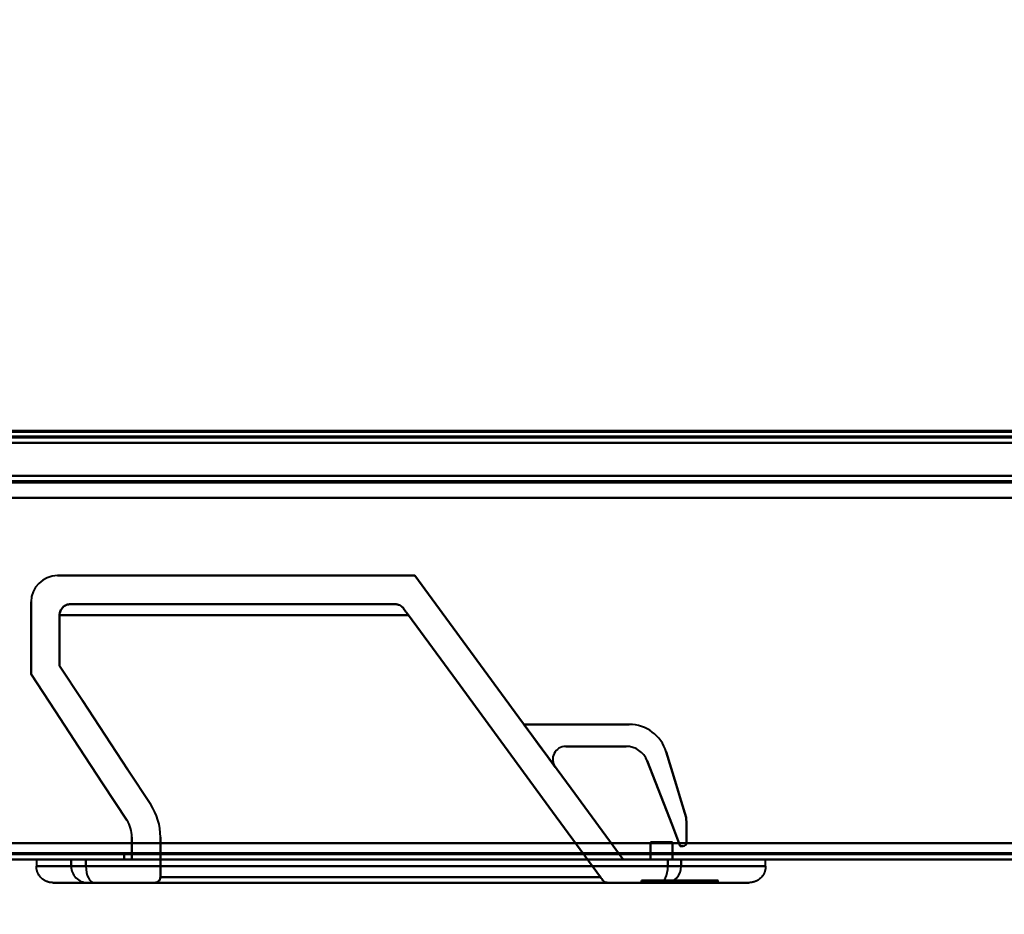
# Model space of a CAD drawing. Header units: millimetres. Extents: x -1483 to 905, y -1392 to 951.
# Tile 56 of 105: x -129 to -39, y -481 to -399. Entities that reach past the tile are written whole.
import ezdxf

# ---------------------------------------------------------------- set-up
doc = ezdxf.new("R2010")
doc.units = ezdxf.units.MM
doc.layers.add('A-GENM', color=13, linetype='Continuous', lineweight=40)
doc.layers.add('G-IMPT', color=8, linetype='Continuous', lineweight=40)

# ---------------------------------------------------------------- blocks, each defined once
blk = doc.blocks.new('Maintenance r21 - Maintenance r21-762144-Niveau de réf_')
at = {"layer": 'A-GENM'}
for p, q in [((-740, -476), (740, -476)), ((740, -476), (-740, -476))]:
    blk.add_line(p, q, dxfattribs=at)
blk = doc.blocks.new('NEXA 2000 CALQUES_dwg-762145-Niveau de réf_')
at = {"layer": 'G-IMPT'}
for p, q in [((-703.9, -404.55), (703.9, -404.55)), ((-739.4, -405.05), (739.4, -405.05)), ((738.9, -408.05), (-167.9, -408.05)), ((-94.324, -419.75), (-123.9, -419.75)), ((-168.4, -443.05), (739.4, -443.05)), ((-127.015, -443.05), (-127.015, -443.65)), ((-127.015, -443.05), (-123.844, -443.05)), ((-123.844, -443.05), (-127.015, -443.05)), ((-127.015, -443.65), (-123.844, -443.65)), ((-123.844, -443.65), (-127.015, -443.65)), ((-123.844, -443.05), (-122.5, -443.05)), ((-123.844, -443.05), (-122.5, -443.05)), ((-122.5, -443.05), (-123.844, -443.05)), ((-122.5, -443.05), (-123.844, -443.05)), ((-123.844, -443.65), (-122.5, -443.65)), ((-123.844, -443.65), (-122.5, -443.65)), ((-122.5, -443.65), (-123.844, -443.65)), ((-122.5, -443.65), (-123.844, -443.65)), ((-122.5, -443.05), (-70.798, -443.05)), ((-122.5, -443.05), (-70.798, -443.05)), ((-70.798, -443.05), (-122.5, -443.05)), ((-70.798, -443.05), (-122.5, -443.05)), ((-122.5, -443.65), (-69.416, -443.65)), ((-122.5, -443.65), (-69.416, -443.65)), ((-69.416, -443.65), (-122.5, -443.65)), ((-69.416, -443.65), (-122.5, -443.65)), ((-69.416, -443.05), (-70.798, -443.05)), ((-69.416, -443.05), (-70.798, -443.05)), ((-70.798, -443.05), (-69.416, -443.05)), ((-70.798, -443.05), (-69.416, -443.05)), ((-69, -443.05), (-69.416, -443.05)), ((-69, -443.05), (-69.416, -443.05)), ((-69.416, -443.05), (-69, -443.05)), ((-69.416, -443.05), (-69, -443.05)), ((-69.416, -443.65), (-68.189, -443.65)), ((-69.416, -443.65), (-68.189, -443.65)), ((-68.189, -443.65), (-69.416, -443.65)), ((-68.189, -443.65), (-69.416, -443.65)), ((-69, -443.05), (-68.189, -443.05)), ((-69, -443.05), (-68.189, -443.05)), ((-68.189, -443.05), (-69, -443.05)), ((-68.189, -443.05), (-69, -443.05)), ((-68.189, -443.05), (-60.5, -443.05)), ((-60.5, -443.05), (-68.189, -443.05)), ((-68.189, -443.65), (-60.5, -443.65)), ((-60.5, -443.65), (-68.189, -443.65)), ((-60.5, -443.65), (-60.5, -443.05)), ((-125.515, -445.15), (-122.358, -445.15)), ((-122.358, -445.15), (-125.515, -445.15)), ((-122.358, -445.15), (-121.734, -445.15)), ((-122.358, -445.15), (-121.734, -445.15)), ((-121.734, -445.15), (-122.358, -445.15)), ((-121.734, -445.15), (-122.358, -445.15)), ((-121.734, -445.15), (-70.182, -445.15)), ((-121.734, -445.15), (-70.182, -445.15)), ((-70.182, -445.15), (-121.734, -445.15)), ((-70.182, -445.15), (-121.734, -445.15)), ((-116.202, -445.15), (-74.931, -445.15)), ((-70.182, -445.15), (-69.613, -445.15)), ((-70.182, -445.15), (-69.613, -445.15)), ((-69.613, -445.15), (-70.182, -445.15)), ((-69.613, -445.15), (-70.182, -445.15)), ((-69.613, -445.15), (-62, -445.15)), ((-62, -445.15), (-69.613, -445.15)), ((-66.827, -444.95), (-64.817, -444.95)), ((-64.817, -444.95), (-66.827, -444.95)), ((-66.827, -445.15), (-64.817, -445.15)), ((-64.817, -445.15), (-66.827, -445.15)), ((-64.817, -445.15), (-64.817, -444.95))]:
    blk.add_line(p, q, dxfattribs=at)
at = {"layer": 'G-IMPT', "flags": 128}
for points in [[(-739, -404.05), (-369.5, -404.05), (0, -404.05), (369.5, -404.05), (739, -404.05)], [(739, -404.05), (369.5, -404.05), (0, -404.05), (-369.5, -404.05), (-739, -404.05)], [(738.9, -404.05), (369.45, -404.05), (0, -404.05), (-369.45, -404.05), (-738.9, -404.05)], [(-738.9, -404.05), (-369.45, -404.05), (0, -404.05), (369.45, -404.05), (738.9, -404.05)], [(707, -403.95), (353.5, -403.95), (0, -403.95), (-353.5, -403.95), (-707, -403.95)], [(-707, -403.95), (-353.5, -403.95), (0, -403.95), (353.5, -403.95), (707, -403.95)], [(-704, -404.05), (-352, -404.05), (0, -404.05), (352, -404.05), (704, -404.05)], [(704, -404.05), (352, -404.05), (0, -404.05), (-352, -404.05), (-704, -404.05)], [(703.9, -403.95), (351.95, -403.95), (0, -403.95), (-351.95, -403.95), (-703.9, -403.95)], [(-703.9, -403.95), (-351.95, -403.95), (0, -403.95), (351.95, -403.95), (703.9, -403.95)], [(-703.9, -404.05), (-351.95, -404.05), (0, -404.05), (351.95, -404.05), (703.9, -404.05)], [(703.9, -404.05), (351.95, -404.05), (0, -404.05), (-351.95, -404.05), (-703.9, -404.05)], [(-739.4, -404.45), (-369.7, -404.45), (0, -404.45), (369.7, -404.45), (739.4, -404.45)], [(739.4, -404.45), (369.7, -404.45), (0, -404.45), (-369.7, -404.45), (-739.4, -404.45)], [(739.4, -404.45), (369.7, -404.45), (0, -404.45), (-369.7, -404.45), (-739.4, -404.45)], [(-739.4, -404.55), (-369.7, -404.55), (0, -404.55), (369.7, -404.55), (739.4, -404.55)], [(-738.9, -404.55), (-369.45, -404.55), (0, -404.55), (369.45, -404.55), (738.9, -404.55)], [(738.9, -404.55), (369.45, -404.55), (0, -404.55), (-369.45, -404.55), (-738.9, -404.55)], [(-738.9, -404.55), (-369.45, -404.55), (0, -404.55), (369.45, -404.55), (738.9, -404.55)], [(738.9, -404.55), (369.45, -404.55), (0, -404.55), (-369.45, -404.55), (-738.9, -404.55)], [(-738.9, -404.55), (-369.45, -404.55), (0, -404.55), (369.45, -404.55), (738.9, -404.55)], [(738.9, -404.55), (369.45, -404.55), (0, -404.55), (-369.45, -404.55), (-738.9, -404.55)], [(-704.4, -404.45), (-352.2, -404.45), (0, -404.45), (352.2, -404.45), (704.4, -404.45)], [(704.4, -404.55), (352.2, -404.55), (0, -404.55), (-352.2, -404.55), (-704.4, -404.55)], [(-703.9, -404.55), (-351.95, -404.55), (0, -404.55), (351.95, -404.55), (703.9, -404.55)], [(703.9, -404.55), (351.95, -404.55), (0, -404.55), (-351.95, -404.55), (-703.9, -404.55)], [(-703.9, -404.55), (-351.95, -404.55), (0, -404.55), (351.95, -404.55), (703.9, -404.55)], [(703.9, -404.55), (351.95, -404.55), (0, -404.55), (-351.95, -404.55), (-703.9, -404.55)], [(703.9, -404.55), (351.95, -404.55), (0, -404.55), (-351.95, -404.55), (-703.9, -404.55)], [(-703.9, -404.55), (-351.95, -404.55), (0, -404.55), (351.95, -404.55), (703.9, -404.55)], [(560.201, -404.45), (280.101, -404.45), (0, -404.45), (-280.101, -404.45), (-560.201, -404.45)], [(-560.201, -404.45), (-280.101, -404.45), (0, -404.45), (280.101, -404.45), (560.201, -404.45)], [(-739.4, -405.05), (-369.7, -405.05), (0, -405.05), (369.7, -405.05), (739.4, -405.05)], [(739.4, -405.05), (369.7, -405.05), (0, -405.05), (-369.7, -405.05), (-739.4, -405.05)], [(-739.4, -405.05), (-369.7, -405.05), (0, -405.05), (369.7, -405.05), (739.4, -405.05)], [(739.4, -405.05), (369.7, -405.05), (0, -405.05), (-369.7, -405.05), (-739.4, -405.05)], [(-704.4, -405.05), (-352.2, -405.05), (0, -405.05), (352.2, -405.05), (704.4, -405.05)], [(704.4, -405.05), (352.2, -405.05), (0, -405.05), (-352.2, -405.05), (-704.4, -405.05)], [(-704.4, -405.05), (-352.2, -405.05), (0, -405.05), (352.2, -405.05), (704.4, -405.05)], [(704.4, -405.05), (352.2, -405.05), (0, -405.05), (-352.2, -405.05), (-704.4, -405.05)], [(738.9, -408.05), (512.2, -408.05), (285.5, -408.05), (58.8, -408.05), (-167.9, -408.05)], [(-167.9, -408.05), (58.8, -408.05), (285.5, -408.05), (512.2, -408.05), (738.9, -408.05)], [(738.9, -408.05), (512.2, -408.05), (285.5, -408.05), (58.8, -408.05), (-167.9, -408.05)], [(-167.9, -408.05), (58.8, -408.05), (285.5, -408.05), (512.2, -408.05), (738.9, -408.05)], [(-167.9, -408.55), (58.8, -408.55), (285.5, -408.55), (512.2, -408.55), (738.9, -408.55)], [(738.9, -408.55), (512.2, -408.55), (285.5, -408.55), (58.8, -408.55), (-167.9, -408.55)], [(-167.9, -408.65), (58.8, -408.65), (285.5, -408.65), (512.2, -408.65), (738.9, -408.65)], [(-167.9, -408.65), (58.8, -408.65), (285.5, -408.65), (512.2, -408.65), (738.9, -408.65)], [(738.9, -408.65), (512.2, -408.65), (285.5, -408.65), (58.8, -408.65), (-167.9, -408.65)], [(738.9, -408.65), (512.2, -408.65), (285.5, -408.65), (58.8, -408.65), (-167.9, -408.65)], [(-167.9, -408.65), (58.8, -408.65), (285.5, -408.65), (512.2, -408.65), (738.9, -408.65)], [(738.9, -408.65), (512.2, -408.65), (285.5, -408.65), (58.8, -408.65), (-167.9, -408.65)], [(739.4, -410.05), (512.45, -410.05), (285.5, -410.05), (58.55, -410.05), (-168.4, -410.05)], [(-168.4, -410.05), (58.55, -410.05), (285.5, -410.05), (512.45, -410.05), (739.4, -410.05)], [(739.4, -410.05), (512.45, -410.05), (285.5, -410.05), (58.55, -410.05), (-168.4, -410.05)], [(-168.4, -410.05), (58.55, -410.05), (285.5, -410.05), (512.45, -410.05), (739.4, -410.05)], [(738.9, -410.05), (512.2, -410.05), (285.5, -410.05), (58.8, -410.05), (-167.9, -410.05)], [(-167.9, -410.05), (58.8, -410.05), (285.5, -410.05), (512.2, -410.05), (738.9, -410.05)], [(-167.9, -410.05), (58.8, -410.05), (285.5, -410.05), (512.2, -410.05), (738.9, -410.05)], [(738.9, -410.05), (512.2, -410.05), (285.5, -410.05), (58.8, -410.05), (-167.9, -410.05)], [(-125.1, -417.15), (-116.95, -417.15), (-108.8, -417.15), (-100.65, -417.15), (-92.5, -417.15)], [(-92.5, -417.15), (-100.65, -417.15), (-108.8, -417.15), (-116.95, -417.15), (-125.1, -417.15)], [(-125.1, -417.15), (-116.95, -417.15), (-108.8, -417.15), (-100.65, -417.15), (-92.5, -417.15)], [(-92.5, -417.15), (-100.65, -417.15), (-108.8, -417.15), (-116.95, -417.15), (-125.1, -417.15)], [(-92.5, -417.15), (-87.75, -423.625), (-83, -430.1), (-78.25, -436.575), (-73.5, -443.05)], [(-73.5, -443.05), (-78.25, -436.575), (-83, -430.1), (-87.75, -423.625), (-92.5, -417.15)], [(-73.5, -443.05), (-78.25, -436.575), (-83, -430.1), (-87.75, -423.625), (-92.5, -417.15)], [(-92.5, -417.15), (-87.75, -423.625), (-83, -430.1), (-78.25, -436.575), (-73.5, -443.05)], [(-127.5, -426.15), (-127.5, -424.5), (-127.5, -422.85), (-127.5, -421.2), (-127.5, -419.55)], [(-127.5, -419.55), (-127.5, -421.2), (-127.5, -422.85), (-127.5, -424.5), (-127.5, -426.15)], [(-127.5, -426.15), (-127.5, -424.5), (-127.5, -422.85), (-127.5, -421.2), (-127.5, -419.55)], [(-127.5, -419.55), (-127.5, -421.2), (-127.5, -422.85), (-127.5, -424.5), (-127.5, -426.15)], [(-123.9, -419.75), (-116.506, -419.75), (-109.112, -419.75), (-101.718, -419.75), (-94.324, -419.75)], [(-94.324, -419.75), (-101.718, -419.75), (-109.112, -419.75), (-116.506, -419.75), (-123.9, -419.75)], [(-94.324, -419.75), (-101.718, -419.75), (-109.112, -419.75), (-116.506, -419.75), (-123.9, -419.75)], [(-123.9, -419.75), (-116.506, -419.75), (-109.112, -419.75), (-101.718, -419.75), (-94.324, -419.75)], [(-124.9, -420.75), (-116.946, -420.75), (-108.992, -420.75), (-101.038, -420.75), (-93.084, -420.75)], [(-124.9, -420.75), (-124.9, -421.906), (-124.9, -423.061), (-124.9, -424.217), (-124.9, -425.372)], [(-124.9, -425.372), (-124.9, -424.217), (-124.9, -423.061), (-124.9, -421.906), (-124.9, -420.75)], [(-93.084, -420.75), (-101.038, -420.75), (-108.992, -420.75), (-116.946, -420.75), (-124.9, -420.75)], [(-93.084, -420.75), (-101.038, -420.75), (-108.992, -420.75), (-116.946, -420.75), (-124.9, -420.75)], [(-124.9, -420.75), (-124.9, -421.906), (-124.9, -423.061), (-124.9, -424.217), (-124.9, -425.372)], [(-124.9, -420.75), (-116.946, -420.75), (-108.992, -420.75), (-101.038, -420.75), (-93.084, -420.75)], [(-124.9, -425.372), (-124.9, -424.217), (-124.9, -423.061), (-124.9, -421.906), (-124.9, -420.75)], [(-75.551, -444.65), (-79.934, -438.675), (-84.317, -432.7), (-88.7, -426.725), (-93.084, -420.75)], [(-93.084, -420.75), (-88.7, -426.725), (-84.317, -432.7), (-79.934, -438.675), (-75.551, -444.65)], [(-75.551, -444.65), (-79.934, -438.675), (-84.317, -432.7), (-88.7, -426.725), (-93.084, -420.75)], [(-93.084, -420.75), (-88.7, -426.725), (-84.317, -432.7), (-79.934, -438.675), (-75.551, -444.65)], [(-124.9, -425.372), (-122.822, -428.535), (-120.744, -431.697), (-118.666, -434.859), (-116.588, -438.022)], [(-116.588, -438.022), (-118.666, -434.859), (-120.744, -431.697), (-122.822, -428.535), (-124.9, -425.372)], [(-124.9, -425.372), (-122.822, -428.535), (-120.744, -431.697), (-118.666, -434.859), (-116.588, -438.022)], [(-116.588, -438.022), (-118.666, -434.859), (-120.744, -431.697), (-122.822, -428.535), (-124.9, -425.372)], [(-118.76, -439.449), (-120.945, -436.125), (-123.13, -432.8), (-125.315, -429.475), (-127.5, -426.15)], [(-127.5, -426.15), (-125.315, -429.475), (-123.13, -432.8), (-120.945, -436.125), (-118.76, -439.449)], [(-118.76, -439.449), (-120.945, -436.125), (-123.13, -432.8), (-125.315, -429.475), (-127.5, -426.15)], [(-127.5, -426.15), (-125.315, -429.475), (-123.13, -432.8), (-120.945, -436.125), (-118.76, -439.449)], [(-82.545, -430.72), (-80.144, -430.72), (-77.743, -430.72), (-75.342, -430.72), (-72.941, -430.72)], [(-79.685, -434.618), (-80.4, -433.644), (-81.115, -432.669), (-81.83, -431.695), (-82.545, -430.72)], [(-82.545, -430.72), (-80.144, -430.72), (-77.743, -430.72), (-75.342, -430.72), (-72.941, -430.72)], [(-72.941, -430.72), (-75.342, -430.72), (-77.743, -430.72), (-80.144, -430.72), (-82.545, -430.72)], [(-72.941, -430.72), (-75.342, -430.72), (-77.743, -430.72), (-80.144, -430.72), (-82.545, -430.72)], [(-82.545, -430.72), (-81.83, -431.695), (-81.115, -432.669), (-80.4, -433.644), (-79.685, -434.618)], [(-79.685, -434.618), (-80.4, -433.644), (-81.115, -432.669), (-81.83, -431.695), (-82.545, -430.72)], [(-82.545, -430.72), (-80.144, -430.72), (-77.743, -430.72), (-75.342, -430.72), (-72.941, -430.72)], [(-72.941, -430.72), (-75.342, -430.72), (-77.743, -430.72), (-80.144, -430.72), (-82.545, -430.72)], [(-82.545, -430.72), (-80.144, -430.72), (-77.743, -430.72), (-75.342, -430.72), (-72.941, -430.72)], [(-72.941, -430.72), (-75.342, -430.72), (-77.743, -430.72), (-80.144, -430.72), (-82.545, -430.72)], [(-82.545, -430.72), (-81.83, -431.695), (-81.115, -432.669), (-80.4, -433.644), (-79.685, -434.618)], [(-79.685, -434.618), (-80.4, -433.644), (-81.115, -432.669), (-81.83, -431.695), (-82.545, -430.72)], [(-82.545, -430.72), (-81.83, -431.695), (-81.115, -432.669), (-80.4, -433.644), (-79.685, -434.618)], [(-79.685, -434.618), (-80.4, -433.644), (-81.115, -432.669), (-81.83, -431.695), (-82.545, -430.72)], [(-82.545, -430.72), (-81.83, -431.695), (-81.115, -432.669), (-80.4, -433.644), (-79.685, -434.618)], [(-73.224, -432.72), (-74.599, -432.72), (-75.974, -432.72), (-77.349, -432.72), (-78.724, -432.72)], [(-78.724, -432.72), (-77.349, -432.72), (-75.974, -432.72), (-74.599, -432.72), (-73.224, -432.72)], [(-78.724, -432.72), (-77.349, -432.72), (-75.974, -432.72), (-74.599, -432.72), (-73.224, -432.72)], [(-73.224, -432.72), (-74.599, -432.72), (-75.974, -432.72), (-77.349, -432.72), (-78.724, -432.72)], [(-73.224, -432.72), (-74.599, -432.72), (-75.974, -432.72), (-77.349, -432.72), (-78.724, -432.72)], [(-78.724, -432.72), (-77.349, -432.72), (-75.974, -432.72), (-74.599, -432.72), (-73.224, -432.72)], [(-73.224, -432.72), (-74.599, -432.72), (-75.974, -432.72), (-77.349, -432.72), (-78.724, -432.72)], [(-78.724, -432.72), (-77.349, -432.72), (-75.974, -432.72), (-74.599, -432.72), (-73.224, -432.72)], [(-69.561, -433.222), (-69.106, -434.716), (-68.65, -436.209), (-68.194, -437.703), (-67.739, -439.196)], [(-67.739, -439.196), (-68.194, -437.703), (-68.65, -436.209), (-69.106, -434.716), (-69.561, -433.222)], [(-67.739, -439.196), (-68.194, -437.703), (-68.65, -436.209), (-69.106, -434.716), (-69.561, -433.222)], [(-69.561, -433.222), (-69.106, -434.716), (-68.65, -436.209), (-68.194, -437.703), (-67.739, -439.196)], [(-69.561, -433.222), (-69.106, -434.716), (-68.65, -436.209), (-68.194, -437.703), (-67.739, -439.196)], [(-67.739, -439.196), (-68.194, -437.703), (-68.65, -436.209), (-69.106, -434.716), (-69.561, -433.222)], [(-69.561, -433.222), (-69.106, -434.716), (-68.65, -436.209), (-68.194, -437.703), (-67.739, -439.196)], [(-67.739, -439.196), (-68.194, -437.703), (-68.65, -436.209), (-69.106, -434.716), (-69.561, -433.222)], [(-68.279, -441.815), (-69.031, -439.873), (-69.784, -437.93), (-70.537, -435.988), (-71.289, -434.045)], [(-71.289, -434.045), (-70.537, -435.988), (-69.784, -437.93), (-69.031, -439.873), (-68.279, -441.815)], [(-71.289, -434.045), (-70.537, -435.988), (-69.784, -437.93), (-69.031, -439.873), (-68.279, -441.815)], [(-68.279, -441.815), (-69.031, -439.873), (-69.784, -437.93), (-70.537, -435.988), (-71.289, -434.045)], [(-68.279, -441.815), (-69.031, -439.873), (-69.784, -437.93), (-70.537, -435.988), (-71.289, -434.045)], [(-71.289, -434.045), (-70.537, -435.988), (-69.784, -437.93), (-69.031, -439.873), (-68.279, -441.815)], [(-68.279, -441.815), (-69.031, -439.873), (-69.784, -437.93), (-70.537, -435.988), (-71.289, -434.045)], [(-71.289, -434.045), (-70.537, -435.988), (-69.784, -437.93), (-69.031, -439.873), (-68.279, -441.815)], [(-67.739, -439.196), (-67.73, -439.772), (-67.722, -440.348), (-67.713, -440.924), (-67.705, -441.5)], [(-67.705, -441.5), (-67.713, -440.924), (-67.722, -440.348), (-67.73, -439.772), (-67.739, -439.196)], [(-67.705, -441.5), (-67.713, -440.924), (-67.722, -440.348), (-67.73, -439.772), (-67.739, -439.196)], [(-67.739, -439.196), (-67.73, -439.772), (-67.722, -440.348), (-67.713, -440.924), (-67.705, -441.5)], [(-67.739, -439.196), (-67.73, -439.772), (-67.722, -440.348), (-67.713, -440.924), (-67.705, -441.5)], [(-67.705, -441.5), (-67.713, -440.924), (-67.722, -440.348), (-67.73, -439.772), (-67.739, -439.196)], [(-67.739, -439.196), (-67.73, -439.772), (-67.722, -440.348), (-67.713, -440.924), (-67.705, -441.5)], [(-67.705, -441.5), (-67.713, -440.924), (-67.722, -440.348), (-67.73, -439.772), (-67.739, -439.196)], [(738.9, -441.55), (512.2, -441.55), (285.5, -441.55), (58.8, -441.55), (-167.9, -441.55)], [(-167.9, -441.55), (58.8, -441.55), (285.5, -441.55), (512.2, -441.55), (738.9, -441.55)], [(738.9, -441.55), (512.2, -441.55), (285.5, -441.55), (58.8, -441.55), (-167.9, -441.55)], [(-167.9, -441.55), (58.8, -441.55), (285.5, -441.55), (512.2, -441.55), (738.9, -441.55)], [(-167.9, -441.55), (58.8, -441.55), (285.5, -441.55), (512.2, -441.55), (738.9, -441.55)], [(738.9, -441.55), (512.2, -441.55), (285.5, -441.55), (58.8, -441.55), (-167.9, -441.55)], [(738.9, -441.55), (512.2, -441.55), (285.5, -441.55), (58.8, -441.55), (-167.9, -441.55)], [(-167.9, -441.55), (58.8, -441.55), (285.5, -441.55), (512.2, -441.55), (738.9, -441.55)], [(-118.301, -443.05), (-118.301, -442.535), (-118.301, -442.019), (-118.301, -441.504), (-118.3, -440.988)], [(-118.301, -443.05), (-118.301, -442.535), (-118.301, -442.019), (-118.301, -441.504), (-118.3, -440.988)], [(-118.3, -440.988), (-118.301, -441.504), (-118.301, -442.019), (-118.301, -442.535), (-118.301, -443.05)], [(-118.3, -440.988), (-118.301, -441.504), (-118.301, -442.019), (-118.301, -442.535), (-118.301, -443.05)], [(-115.7, -440.989), (-115.701, -441.905), (-115.701, -442.82), (-115.702, -443.735), (-115.702, -444.65)], [(-115.702, -444.65), (-115.702, -443.735), (-115.701, -442.82), (-115.701, -441.905), (-115.7, -440.989)], [(-115.702, -444.65), (-115.702, -443.735), (-115.701, -442.82), (-115.701, -441.905), (-115.7, -440.989)], [(-115.7, -440.989), (-115.701, -441.905), (-115.701, -442.82), (-115.702, -443.735), (-115.702, -444.65)], [(-71, -441.45), (-71, -441.85), (-71, -442.25), (-71, -442.65), (-71, -443.05)], [(-71, -443.05), (-71, -442.65), (-71, -442.25), (-71, -441.85), (-71, -441.45)], [(-69, -441.45), (-69.5, -441.45), (-70, -441.45), (-70.5, -441.45), (-71, -441.45)], [(-71, -441.45), (-70.5, -441.45), (-70, -441.45), (-69.5, -441.45), (-69, -441.45)], [(-71, -441.45), (-70.5, -441.45), (-70, -441.45), (-69.5, -441.45), (-69, -441.45)], [(-71, -443.05), (-71, -442.65), (-71, -442.25), (-71, -441.85), (-71, -441.45)], [(-69, -441.45), (-69.5, -441.45), (-70, -441.45), (-70.5, -441.45), (-71, -441.45)], [(-71, -441.45), (-71, -441.85), (-71, -442.25), (-71, -442.65), (-71, -443.05)], [(-69, -441.45), (-69, -441.725), (-69, -442), (-69, -442.275), (-69, -442.55)], [(-69, -442.55), (-69, -442.275), (-69, -442), (-69, -441.725), (-69, -441.45)], [(-69, -442.55), (-69, -442.275), (-69, -442), (-69, -441.725), (-69, -441.45)], [(-69, -441.45), (-69, -441.725), (-69, -442), (-69, -442.275), (-69, -442.55)], [(-68.015, -441.815), (-68.081, -441.815), (-68.147, -441.815), (-68.213, -441.815), (-68.279, -441.815)], [(-68.279, -441.815), (-68.213, -441.815), (-68.147, -441.815), (-68.081, -441.815), (-68.015, -441.815)], [(-68.279, -441.815), (-68.213, -441.815), (-68.147, -441.815), (-68.081, -441.815), (-68.015, -441.815)], [(-68.015, -441.815), (-68.081, -441.815), (-68.147, -441.815), (-68.213, -441.815), (-68.279, -441.815)], [(-68.015, -441.815), (-68.081, -441.815), (-68.147, -441.815), (-68.213, -441.815), (-68.279, -441.815)], [(-68.279, -441.815), (-68.213, -441.815), (-68.147, -441.815), (-68.081, -441.815), (-68.015, -441.815)], [(-68.015, -441.815), (-68.081, -441.815), (-68.147, -441.815), (-68.213, -441.815), (-68.279, -441.815)], [(-68.279, -441.815), (-68.213, -441.815), (-68.147, -441.815), (-68.081, -441.815), (-68.015, -441.815)], [(-168.4, -442.45), (58.55, -442.45), (285.5, -442.45), (512.45, -442.45), (739.4, -442.45)], [(739.4, -442.45), (512.45, -442.45), (285.5, -442.45), (58.55, -442.45), (-168.4, -442.45)], [(-168.4, -442.45), (58.55, -442.45), (285.5, -442.45), (512.45, -442.45), (739.4, -442.45)], [(739.4, -442.45), (512.45, -442.45), (285.5, -442.45), (58.55, -442.45), (-168.4, -442.45)], [(-168.4, -442.45), (58.55, -442.45), (285.5, -442.45), (512.45, -442.45), (739.4, -442.45)], [(739.4, -442.45), (512.45, -442.45), (285.5, -442.45), (58.55, -442.45), (-168.4, -442.45)], [(-168.4, -442.55), (58.55, -442.55), (285.5, -442.55), (512.45, -442.55), (739.4, -442.55)], [(739.4, -442.55), (512.45, -442.55), (285.5, -442.55), (58.55, -442.55), (-168.4, -442.55)], [(-119, -442.55), (-119, -442.675), (-119, -442.8), (-119, -442.925), (-119, -443.05)], [(-119, -443.05), (-119, -442.925), (-119, -442.8), (-119, -442.675), (-119, -442.55)], [(-119, -443.05), (-119, -442.925), (-119, -442.8), (-119, -442.675), (-119, -442.55)], [(-119, -442.55), (-106.5, -442.55), (-94, -442.55), (-81.5, -442.55), (-69, -442.55)], [(-119, -442.55), (-119, -442.675), (-119, -442.8), (-119, -442.925), (-119, -443.05)], [(-69, -442.55), (-81.5, -442.55), (-94, -442.55), (-106.5, -442.55), (-119, -442.55)], [(-69, -442.55), (-81.5, -442.55), (-94, -442.55), (-106.5, -442.55), (-119, -442.55)], [(-119, -442.55), (-106.5, -442.55), (-94, -442.55), (-81.5, -442.55), (-69, -442.55)], [(-69, -442.55), (-69, -442.675), (-69, -442.8), (-69, -442.925), (-69, -443.05)], [(-69, -443.05), (-69, -442.925), (-69, -442.8), (-69, -442.675), (-69, -442.55)], [(-69, -443.05), (-69, -442.925), (-69, -442.8), (-69, -442.675), (-69, -442.55)], [(-69, -442.55), (-69, -442.675), (-69, -442.8), (-69, -442.925), (-69, -443.05)], [(-69, -442.55), (-69, -442.675), (-69, -442.8), (-69, -442.925), (-69, -443.05)], [(-69, -443.05), (-69, -442.925), (-69, -442.8), (-69, -442.675), (-69, -442.55)], [(-69, -442.55), (-69, -442.675), (-69, -442.8), (-69, -442.925), (-69, -443.05)], [(-69, -443.05), (-69, -442.925), (-69, -442.8), (-69, -442.675), (-69, -442.55)], [(739.4, -443.05), (512.45, -443.05), (285.5, -443.05), (58.55, -443.05), (-168.4, -443.05)], [(-168.4, -443.05), (58.55, -443.05), (285.5, -443.05), (512.45, -443.05), (739.4, -443.05)], [(739.4, -443.05), (512.45, -443.05), (285.5, -443.05), (58.55, -443.05), (-168.4, -443.05)], [(-168.4, -443.05), (58.55, -443.05), (285.5, -443.05), (512.45, -443.05), (739.4, -443.05)], [(-125.515, -445.15), (-125.575, -445.149), (-125.634, -445.145), (-125.694, -445.139), (-125.754, -445.131), (-125.813, -445.12), (-125.871, -445.107), (-125.929, -445.092), (-125.986, -445.074), (-126.043, -445.054), (-126.099, -445.032), (-126.153, -445.007), (-126.207, -444.981), (-126.26, -444.952), (-126.311, -444.921), (-126.362, -444.888), (-126.41, -444.853), (-126.458, -444.816), (-126.504, -444.778), (-126.548, -444.737), (-126.591, -444.695), (-126.632, -444.651), (-126.671, -444.606), (-126.708, -444.559), (-126.743, -444.51), (-126.777, -444.46), (-126.808, -444.409), (-126.837, -444.357), (-126.865, -444.304), (-126.89, -444.249), (-126.913, -444.194), (-126.933, -444.137), (-126.952, -444.08), (-126.968, -444.022), (-126.981, -443.964), (-126.993, -443.905), (-127.002, -443.846), (-127.008, -443.786), (-127.013, -443.726), (-127.014, -443.666), (-127.015, -443.65)], [(-123.844, -443.05), (-123.844, -443.2), (-123.844, -443.35), (-123.844, -443.5), (-123.844, -443.65)], [(-123.844, -443.65), (-123.844, -443.5), (-123.844, -443.35), (-123.844, -443.2), (-123.844, -443.05)], [(-123.844, -443.05), (-123.844, -443.2), (-123.844, -443.35), (-123.844, -443.5), (-123.844, -443.65)], [(-123.844, -443.65), (-123.844, -443.5), (-123.844, -443.35), (-123.844, -443.2), (-123.844, -443.05)], [(-122.5, -443.05), (-122.5, -443.2), (-122.5, -443.35), (-122.5, -443.5), (-122.5, -443.65)], [(-122.5, -443.65), (-122.5, -443.5), (-122.5, -443.35), (-122.5, -443.2), (-122.5, -443.05)], [(-122.5, -443.05), (-122.5, -443.2), (-122.5, -443.35), (-122.5, -443.5), (-122.5, -443.65)], [(-122.5, -443.65), (-122.5, -443.5), (-122.5, -443.35), (-122.5, -443.2), (-122.5, -443.05)], [(-70.798, -443.05), (-82.849, -443.05), (-94.899, -443.05), (-106.95, -443.05), (-119, -443.05)], [(-119, -443.05), (-106.95, -443.05), (-94.899, -443.05), (-82.849, -443.05), (-70.798, -443.05)], [(-70.798, -443.05), (-82.849, -443.05), (-94.899, -443.05), (-106.95, -443.05), (-119, -443.05)], [(-119, -443.05), (-106.95, -443.05), (-94.899, -443.05), (-82.849, -443.05), (-70.798, -443.05)], [(-73.5, -443.05), (-84.7, -443.05), (-95.901, -443.05), (-107.101, -443.05), (-118.301, -443.05)], [(-118.301, -443.05), (-107.101, -443.05), (-95.901, -443.05), (-84.7, -443.05), (-73.5, -443.05)], [(-73.5, -443.05), (-84.7, -443.05), (-95.901, -443.05), (-107.101, -443.05), (-118.301, -443.05)], [(-118.301, -443.05), (-107.101, -443.05), (-95.901, -443.05), (-84.7, -443.05), (-73.5, -443.05)], [(-69, -443.05), (-69.5, -443.05), (-70, -443.05), (-70.5, -443.05), (-71, -443.05)], [(-71, -443.05), (-70.5, -443.05), (-70, -443.05), (-69.5, -443.05), (-69, -443.05)], [(-69, -443.05), (-69.5, -443.05), (-70, -443.05), (-70.5, -443.05), (-71, -443.05)], [(-71, -443.05), (-70.5, -443.05), (-70, -443.05), (-69.5, -443.05), (-69, -443.05)], [(-69, -443.05), (-69.45, -443.05), (-69.899, -443.05), (-70.349, -443.05), (-70.798, -443.05)], [(-70.798, -443.05), (-70.349, -443.05), (-69.899, -443.05), (-69.45, -443.05), (-69, -443.05)], [(-69, -443.05), (-69.45, -443.05), (-69.899, -443.05), (-70.349, -443.05), (-70.798, -443.05)], [(-70.798, -443.05), (-70.349, -443.05), (-69.899, -443.05), (-69.45, -443.05), (-69, -443.05)], [(-69.416, -443.65), (-69.416, -443.5), (-69.416, -443.35), (-69.416, -443.2), (-69.416, -443.05)], [(-69.416, -443.05), (-69.416, -443.2), (-69.416, -443.35), (-69.416, -443.5), (-69.416, -443.65)], [(-69.416, -443.65), (-69.416, -443.5), (-69.416, -443.35), (-69.416, -443.2), (-69.416, -443.05)], [(-69.416, -443.05), (-69.416, -443.2), (-69.416, -443.35), (-69.416, -443.5), (-69.416, -443.65)], [(-68.189, -443.05), (-68.189, -443.2), (-68.189, -443.35), (-68.189, -443.5), (-68.189, -443.65)], [(-68.189, -443.65), (-68.189, -443.5), (-68.189, -443.35), (-68.189, -443.2), (-68.189, -443.05)], [(-68.189, -443.05), (-68.189, -443.2), (-68.189, -443.35), (-68.189, -443.5), (-68.189, -443.65)], [(-68.189, -443.65), (-68.189, -443.5), (-68.189, -443.35), (-68.189, -443.2), (-68.189, -443.05)], [(-60.5, -443.65), (-60.501, -443.71), (-60.505, -443.77), (-60.511, -443.83), (-60.519, -443.889), (-60.53, -443.948), (-60.543, -444.007), (-60.558, -444.065), (-60.576, -444.122), (-60.596, -444.178), (-60.618, -444.234), (-60.643, -444.289), (-60.67, -444.343), (-60.698, -444.395), (-60.729, -444.447), (-60.762, -444.497), (-60.797, -444.546), (-60.834, -444.593), (-60.872, -444.639), (-60.913, -444.683), (-60.955, -444.726), (-60.999, -444.767), (-61.044, -444.806), (-61.091, -444.843), (-61.14, -444.879), (-61.19, -444.912), (-61.241, -444.944), (-61.293, -444.973), (-61.346, -445), (-61.401, -445.025), (-61.456, -445.048), (-61.513, -445.069), (-61.57, -445.087), (-61.628, -445.103), (-61.686, -445.117), (-61.745, -445.128), (-61.804, -445.137), (-61.864, -445.144), (-61.924, -445.148), (-61.984, -445.15), (-62, -445.15)], [(-125.515, -445.15), (-125.234, -445.15), (-124.392, -445.15), (-122.99, -445.15), (-122.358, -445.15)], [(-122.358, -445.15), (-123.958, -445.15), (-124.999, -445.15), (-125.479, -445.15), (-125.515, -445.15)], [(-122.358, -445.15), (-122.35, -445.15), (-122.34, -445.15), (-122.328, -445.15), (-122.314, -445.15), (-122.297, -445.15), (-122.279, -445.15), (-122.259, -445.15), (-122.238, -445.15), (-122.214, -445.15), (-122.188, -445.15), (-122.161, -445.15), (-122.132, -445.15), (-122.101, -445.15), (-122.068, -445.15), (-122.034, -445.15), (-121.999, -445.15), (-121.962, -445.15), (-121.923, -445.15), (-121.883, -445.15), (-121.842, -445.15), (-121.8, -445.15), (-121.756, -445.15), (-121.734, -445.15)], [(-121.734, -445.15), (-121.778, -445.15), (-121.821, -445.15), (-121.863, -445.15), (-121.903, -445.15), (-121.942, -445.15), (-121.98, -445.15), (-122.017, -445.15), (-122.051, -445.15), (-122.085, -445.15), (-122.116, -445.15), (-122.146, -445.15), (-122.175, -445.15), (-122.201, -445.15), (-122.226, -445.15), (-122.249, -445.15), (-122.27, -445.15), (-122.289, -445.15), (-122.306, -445.15), (-122.321, -445.15), (-122.334, -445.15), (-122.345, -445.15), (-122.354, -445.15), (-122.358, -445.15)], [(-121.734, -445.15), (-119.979, -445.15), (-118.186, -445.15), (-116.357, -445.15), (-114.496, -445.15), (-112.605, -445.15), (-110.688, -445.15), (-108.747, -445.15), (-106.785, -445.15), (-104.806, -445.15), (-102.813, -445.15), (-100.809, -445.15), (-98.797, -445.15), (-96.781, -445.15), (-94.763, -445.15), (-92.748, -445.15), (-90.737, -445.15), (-88.735, -445.15), (-86.744, -445.15), (-84.768, -445.15), (-82.81, -445.15), (-80.873, -445.15), (-78.961, -445.15), (-77.075, -445.15), (-75.219, -445.15), (-73.397, -445.15), (-71.611, -445.15), (-70.182, -445.15)], [(-70.182, -445.15), (-71.937, -445.15), (-73.73, -445.15), (-75.559, -445.15), (-77.42, -445.15), (-79.311, -445.15), (-81.228, -445.15), (-83.169, -445.15), (-85.131, -445.15), (-87.11, -445.15), (-89.103, -445.15), (-91.107, -445.15), (-93.119, -445.15), (-95.135, -445.15), (-97.153, -445.15), (-99.168, -445.15), (-101.179, -445.15), (-103.181, -445.15), (-105.172, -445.15), (-107.148, -445.15), (-109.106, -445.15), (-111.043, -445.15), (-112.956, -445.15), (-114.841, -445.15), (-116.697, -445.15), (-118.519, -445.15), (-120.305, -445.15), (-121.734, -445.15)], [(-116.202, -445.15), (-105.884, -445.15), (-95.566, -445.15), (-85.249, -445.15), (-74.931, -445.15)], [(-74.931, -445.15), (-85.249, -445.15), (-95.566, -445.15), (-105.884, -445.15), (-116.202, -445.15)], [(-116.202, -445.15), (-105.884, -445.15), (-95.566, -445.15), (-85.249, -445.15), (-74.931, -445.15)], [(-74.931, -445.15), (-85.249, -445.15), (-95.566, -445.15), (-105.884, -445.15), (-116.202, -445.15)], [(-115.702, -444.65), (-105.664, -444.65), (-95.626, -444.65), (-85.589, -444.65), (-75.551, -444.65)], [(-75.551, -444.65), (-85.589, -444.65), (-95.626, -444.65), (-105.664, -444.65), (-115.702, -444.65)], [(-75.551, -444.65), (-85.589, -444.65), (-95.626, -444.65), (-105.664, -444.65), (-115.702, -444.65)], [(-115.702, -444.65), (-105.664, -444.65), (-95.626, -444.65), (-85.589, -444.65), (-75.551, -444.65)], [(-71.827, -444.95), (-70.577, -444.95), (-69.327, -444.95), (-68.077, -444.95), (-66.827, -444.95)], [(-66.827, -444.95), (-68.077, -444.95), (-69.327, -444.95), (-70.577, -444.95), (-71.827, -444.95)], [(-66.827, -444.95), (-68.077, -444.95), (-69.327, -444.95), (-70.577, -444.95), (-71.827, -444.95)], [(-71.827, -444.95), (-71.827, -445), (-71.827, -445.05), (-71.827, -445.1), (-71.827, -445.15)], [(-71.827, -444.95), (-70.577, -444.95), (-69.327, -444.95), (-68.077, -444.95), (-66.827, -444.95)], [(-71.827, -445.15), (-71.827, -445.1), (-71.827, -445.05), (-71.827, -445), (-71.827, -444.95)], [(-71.827, -444.95), (-71.827, -445), (-71.827, -445.05), (-71.827, -445.1), (-71.827, -445.15)], [(-71.827, -445.15), (-71.827, -445.1), (-71.827, -445.05), (-71.827, -445), (-71.827, -444.95)], [(-71.827, -445.15), (-70.577, -445.15), (-69.327, -445.15), (-68.077, -445.15), (-66.827, -445.15)], [(-66.827, -445.15), (-68.077, -445.15), (-69.327, -445.15), (-70.577, -445.15), (-71.827, -445.15)], [(-71.827, -445.15), (-70.577, -445.15), (-69.327, -445.15), (-68.077, -445.15), (-66.827, -445.15)], [(-66.827, -445.15), (-68.077, -445.15), (-69.327, -445.15), (-70.577, -445.15), (-71.827, -445.15)], [(-69.613, -445.15), (-69.63, -445.15), (-69.649, -445.15), (-69.67, -445.15), (-69.693, -445.15), (-69.718, -445.15), (-69.745, -445.15), (-69.774, -445.15), (-69.804, -445.15), (-69.836, -445.15), (-69.869, -445.15), (-69.904, -445.15), (-69.941, -445.15), (-69.979, -445.15), (-70.018, -445.15), (-70.059, -445.15), (-70.101, -445.15), (-70.144, -445.15), (-70.182, -445.15)], [(-70.182, -445.15), (-70.138, -445.15), (-70.095, -445.15), (-70.053, -445.15), (-70.013, -445.15), (-69.974, -445.15), (-69.936, -445.15), (-69.899, -445.15), (-69.865, -445.15), (-69.831, -445.15), (-69.8, -445.15), (-69.77, -445.15), (-69.741, -445.15), (-69.715, -445.15), (-69.69, -445.15), (-69.667, -445.15), (-69.647, -445.15), (-69.628, -445.15), (-69.613, -445.15)], [(-62, -445.15), (-62.12, -445.15), (-62.48, -445.15), (-63.08, -445.15), (-63.918, -445.15), (-64.994, -445.15), (-66.305, -445.15), (-67.849, -445.15), (-69.613, -445.15)], [(-69.613, -445.15), (-67.839, -445.15), (-66.296, -445.15), (-64.986, -445.15), (-63.912, -445.15), (-63.076, -445.15), (-62.477, -445.15), (-62.119, -445.15), (-62, -445.15)], [(-66.827, -445.15), (-66.827, -445.1), (-66.827, -445.05), (-66.827, -445), (-66.827, -444.95)], [(-66.827, -444.95), (-66.827, -445), (-66.827, -445.05), (-66.827, -445.1), (-66.827, -445.15)], [(-66.827, -445.15), (-66.827, -445.1), (-66.827, -445.05), (-66.827, -445), (-66.827, -444.95)], [(-66.827, -444.95), (-66.827, -445), (-66.827, -445.05), (-66.827, -445.1), (-66.827, -445.15)]]:
    blk.add_lwpolyline(points, dxfattribs=at)
at = {"layer": 'G-IMPT'}
for centre, radius, start, end in [((-125.1, -419.55), 2.4, 90, 180), ((-125.1, -419.55), 2.4, 90, 180), ((-125.1, -419.55), 2.4, 90, 180), ((-125.1, -419.55), 2.4, 90, 180), ((-72.941, -434.254), 3.534, 16.96696, 90), ((-72.941, -434.254), 3.534, 16.96696, 90), ((-72.941, -434.254), 3.534, 16.96696, 90), ((-72.941, -434.254), 3.534, 16.96696, 90), ((-72.941, -434.254), 3.534, 16.96696, 90), ((-72.941, -434.254), 3.534, 16.96696, 90), ((-72.941, -434.254), 3.534, 16.96696, 90), ((-72.941, -434.254), 3.534, 16.96696, 90), ((-78.724, -433.913), 1.193, 90, 216.26343), ((-78.724, -433.913), 1.193, 90, 216.26343), ((-78.724, -433.913), 1.193, 90, 216.26343), ((-78.724, -433.913), 1.193, 90, 216.26343), ((-78.724, -433.913), 1.193, 90, 216.26343), ((-78.724, -433.913), 1.193, 90, 216.26343), ((-78.724, -433.913), 1.193, 90, 216.26343), ((-78.724, -433.913), 1.193, 90, 216.26343), ((-73.224, -434.795), 2.075, 21.17936, 90), ((-73.224, -434.795), 2.075, 21.17936, 90), ((-73.224, -434.795), 2.075, 21.17936, 90), ((-73.224, -434.795), 2.075, 21.17936, 90), ((-73.224, -434.795), 2.075, 21.17936, 90), ((-73.224, -434.795), 2.075, 21.17936, 90), ((-73.224, -434.795), 2.075, 21.17936, 90), ((-73.224, -434.795), 2.075, 21.17936, 90), ((-121.1, -440.987), 5.4, 359.97572, 33.31063), ((-121.1, -440.987), 5.4, 359.97572, 33.31063), ((-121.1, -440.987), 5.4, 359.97572, 33.31063), ((-121.1, -440.987), 5.4, 359.97572, 33.31063), ((-121.1, -440.987), 2.8, 359.97572, 33.31063), ((-121.1, -440.987), 2.8, 359.97572, 33.31063), ((-121.1, -440.987), 2.8, 359.97572, 33.31063), ((-121.1, -440.987), 2.8, 359.97572, 33.31063), ((-68.015, -441.505), 0.311, 270, 0.84954), ((-68.015, -441.505), 0.311, 270, 0.84954), ((-68.015, -441.505), 0.311, 270, 0.84954), ((-68.015, -441.505), 0.311, 270, 0.84954), ((-68.015, -441.505), 0.311, 270, 0.84954), ((-68.015, -441.505), 0.311, 270, 0.84954), ((-68.015, -441.505), 0.311, 270, 0.84954), ((-68.015, -441.505), 0.311, 270, 0.84954)]:
    blk.add_arc(centre, radius, start, end, dxfattribs=at)
for centre, ratio, start_param, end_param in [((-122.358, -443.65), 0.991008, 1.570796, 3.141593), ((-122.358, -443.65), 0.991008, 1.570796, 3.141593), ((-122.358, -443.65), 0.991008, 1.570796, 3.141593), ((-122.358, -443.65), 0.991008, 1.570796, 3.141593), ((-121.734, -443.65), 0.510973, 1.570796, 3.141593), ((-121.734, -443.65), 0.510973, 1.570796, 3.141593), ((-121.734, -443.65), 0.510973, 1.570796, 3.141593), ((-121.734, -443.65), 0.510973, 1.570796, 3.141593), ((-70.182, -443.65), 0.510973, 3.141593, 4.712389), ((-70.182, -443.65), 0.510973, 3.141593, 4.712389), ((-70.182, -443.65), 0.510973, 3.141593, 4.712389), ((-70.182, -443.65), 0.510973, 3.141593, 4.712389), ((-69.613, -443.65), 0.949312, 3.141593, 4.712389), ((-69.613, -443.65), 0.949312, 3.141593, 4.712389), ((-69.613, -443.65), 0.949312, 3.141593, 4.712389), ((-69.613, -443.65), 0.949312, 3.141593, 4.712389)]:
    blk.add_ellipse(centre, major_axis=(0, 1.5), ratio=ratio, start_param=start_param, end_param=end_param, dxfattribs=at)
for points in [[(-124.9, -420.75), (-124.9, -420.685), (-124.887, -420.554), (-124.83, -420.365), (-124.737, -420.191), (-124.612, -420.038), (-124.459, -419.913), (-124.285, -419.82), (-124.096, -419.763), (-123.965, -419.75), (-123.9, -419.75)], [(-123.9, -419.75), (-123.965, -419.75), (-124.096, -419.763), (-124.285, -419.82), (-124.459, -419.913), (-124.612, -420.038), (-124.737, -420.191), (-124.83, -420.365), (-124.887, -420.554), (-124.9, -420.685), (-124.9, -420.75)], [(-123.9, -419.75), (-123.968, -419.75), (-124.099, -419.763), (-124.279, -419.82), (-124.45, -419.913), (-124.6, -420.038), (-124.726, -420.191), (-124.824, -420.365), (-124.881, -420.554), (-124.898, -420.685), (-124.9, -420.75)], [(-124.9, -420.75), (-124.898, -420.685), (-124.881, -420.554), (-124.824, -420.365), (-124.726, -420.191), (-124.6, -420.038), (-124.45, -419.913), (-124.279, -419.82), (-124.099, -419.763), (-123.968, -419.75), (-123.9, -419.75)], [(-93.518, -420.159), (-93.565, -420.095), (-93.671, -419.98), (-93.869, -419.85), (-94.09, -419.768), (-94.244, -419.75), (-94.324, -419.75)], [(-93.518, -420.159), (-93.564, -420.095), (-93.671, -419.98), (-93.868, -419.85), (-94.089, -419.768), (-94.246, -419.75), (-94.324, -419.75)], [(-93.084, -420.75), (-93.123, -420.697), (-93.2, -420.592), (-93.313, -420.438), (-93.42, -420.291), (-93.486, -420.201), (-93.518, -420.159)], [(-93.518, -420.159), (-93.486, -420.201), (-93.42, -420.291), (-93.313, -420.438), (-93.2, -420.592), (-93.123, -420.697), (-93.084, -420.75)], [(-93.084, -420.75), (-93.161, -420.645), (-93.316, -420.434), (-93.455, -420.243), (-93.518, -420.159)], [(-93.518, -420.159), (-93.455, -420.243), (-93.316, -420.434), (-93.161, -420.645), (-93.084, -420.75)], [(-75.551, -444.65), (-75.512, -444.703), (-75.435, -444.808), (-75.365, -444.903), (-75.334, -444.946)], [(-75.334, -444.946), (-75.365, -444.903), (-75.435, -444.808), (-75.512, -444.703), (-75.551, -444.65)], [(-75.334, -444.946), (-75.365, -444.903), (-75.435, -444.808), (-75.512, -444.703), (-75.551, -444.65)], [(-75.551, -444.65), (-75.512, -444.703), (-75.435, -444.808), (-75.365, -444.903), (-75.334, -444.946)]]:
    blk.add_open_spline(points, degree=3, dxfattribs=at)
for points, knots in [([(-94.324, -419.75), (-94.246, -419.75), (-94.128, -419.764), (-93.941, -419.82), (-93.73, -419.927), (-93.587, -420.064), (-93.518, -420.159)], [0, 0, 0, 0, 0.25, 0.375, 0.625, 1, 1, 1, 1]), ([(-94.324, -419.75), (-94.244, -419.75), (-94.129, -419.764), (-93.942, -419.82), (-93.731, -419.927), (-93.589, -420.064), (-93.518, -420.159)], [0, 0, 0, 0, 0.25, 0.375, 0.625, 1, 1, 1, 1]), ([(-115.702, -444.65), (-115.704, -444.716), (-115.727, -444.83), (-115.816, -444.972), (-115.962, -445.105), (-116.1, -445.15), (-116.202, -445.15)], [0, 0, 0, 0, 0.25, 0.4375, 0.625, 1, 1, 1, 1]), ([(-116.202, -445.15), (-116.134, -445.15), (-116.025, -445.127), (-115.885, -445.042), (-115.752, -444.895), (-115.705, -444.748), (-115.702, -444.65)], [0, 0, 0, 0, 0.25, 0.4375, 0.625, 1, 1, 1, 1]), ([(-115.702, -444.65), (-115.702, -444.716), (-115.725, -444.83), (-115.81, -444.972), (-115.957, -445.105), (-116.104, -445.15), (-116.202, -445.15)], [0, 0, 0, 0, 0.25, 0.4375, 0.625, 1, 1, 1, 1]), ([(-116.202, -445.15), (-116.136, -445.15), (-116.022, -445.127), (-115.88, -445.042), (-115.747, -444.895), (-115.702, -444.748), (-115.702, -444.65)], [0, 0, 0, 0, 0.25, 0.4375, 0.625, 1, 1, 1, 1]), ([(-74.931, -445.15), (-74.97, -445.15), (-75.047, -445.141), (-75.196, -445.087), (-75.286, -445.009), (-75.334, -444.946)], [0, 0, 0, 0, 0.25, 0.5, 1, 1, 1, 1]), ([(-75.334, -444.946), (-75.299, -444.993), (-75.213, -445.075), (-75.068, -445.139), (-74.97, -445.15), (-74.931, -445.15)], [0, 0, 0, 0, 0.375, 0.75, 1, 1, 1, 1]), ([(-74.931, -445.15), (-74.97, -445.15), (-75.048, -445.141), (-75.196, -445.087), (-75.288, -445.009), (-75.334, -444.946)], [0, 0, 0, 0, 0.25, 0.5, 1, 1, 1, 1]), ([(-75.334, -444.946), (-75.298, -444.993), (-75.213, -445.075), (-75.067, -445.139), (-74.97, -445.15), (-74.931, -445.15)], [0, 0, 0, 0, 0.375, 0.75, 1, 1, 1, 1])]:
    blk.add_open_spline(points, degree=3, knots=knots, dxfattribs=at)

msp = doc.modelspace()

# ---------------------------------------------------------------- linework, layer by layer
at = {"color": 94, "lineweight": 30}
msp.add_circle((0, -18), 609.6, dxfattribs=at)

# ---------------------------------------------------------------- block references
at = {"layer": 'A-GENM'}
msp.add_blockref('Maintenance r21 - Maintenance r21-762144-Niveau de réf_', (0, 0), dxfattribs=at)
at = {"layer": 'G-IMPT'}
msp.add_blockref('NEXA 2000 CALQUES_dwg-762145-Niveau de réf_', (0, -32.95), dxfattribs=at)

doc.saveas('drawing.dxf')
